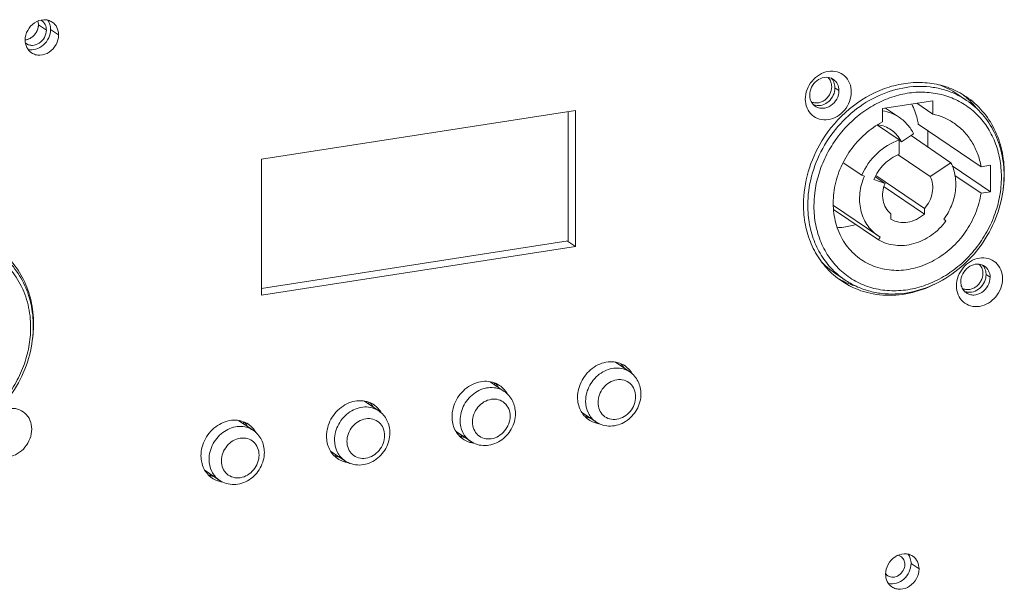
# Model space of a CAD drawing. Header units: millimetres. Extents: x 29170 to 33192, y 579 to 3108.
# Tile 204 of 256: x 32995 to 33101, y 1593 to 1654. Entities that reach past the tile are written whole.
import ezdxf

# ---------------------------------------------------------------- set-up
doc = ezdxf.new("R2010")
doc.units = ezdxf.units.MM
doc.layers.add('细实线', color=7, linetype='Continuous', lineweight=13)

msp = doc.modelspace()

# ---------------------------------------------------------------- linework, layer by layer
at = {"layer": '细实线'}
for p, q in [((32996.554, 1653.882), (32997.416, 1653.297)), ((32998.73, 1652.782), (32997.868, 1653.367)), ((33082.874, 1646.776), (33082.443, 1647.069)), ((33092.989, 1645.677), (33087.575, 1644.837)), ((33092.989, 1644.238), (33092.989, 1645.677)), ((33095.581, 1646.436), (33096.637, 1645.72)), ((33054.454, 1644.631), (33020.616, 1639.384)), ((33054.458, 1629.968), (33054.454, 1644.631)), ((33087.575, 1644.837), (33087.575, 1643.398)), ((33087.891, 1644.886), (33089.399, 1643.864)), ((33092.989, 1644.238), (33091.263, 1645.409)), ((33053.672, 1630.55), (33053.668, 1644.509)), ((33087.017, 1643.047), (33089.38, 1641.444)), ((33098.197, 1638.552), (33091.431, 1643.143)), ((33092.451, 1640.684), (33092.45, 1642.451)), ((33089.38, 1641.444), (33089.381, 1639.902)), ((33089.38, 1641.406), (33089.628, 1641.238)), ((33089.628, 1641.238), (33090.927, 1642.099)), ((33090.643, 1641.911), (33094.953, 1638.987)), ((33020.616, 1639.384), (33020.619, 1624.721)), ((33089.27, 1639.847), (33092.72, 1637.506)), ((33083.338, 1638.99), (33085.33, 1637.639)), ((33094.953, 1638.987), (33092.72, 1637.506)), ((33099.218, 1635.858), (33095.07, 1638.672)), ((33099.217, 1638.711), (33098.197, 1638.552)), ((33099.218, 1635.858), (33099.217, 1638.711)), ((33085.33, 1637.639), (33085.614, 1637.538)), ((33087.847, 1636.751), (33086.629, 1637.18)), ((33086.783, 1637.473), (33087.847, 1636.751)), ((33086.854, 1637.608), (33092.089, 1634.056)), ((33098.2, 1635.7), (33095.37, 1637.621)), ((33100.703, 1637.848), (33100.655, 1637.881)), ((33087.736, 1636.408), (33092.089, 1633.454)), ((33098.2, 1635.7), (33099.218, 1635.858)), ((33082.274, 1634.377), (33087.056, 1631.133)), ((33082.291, 1633.958), (33087.14, 1630.668)), ((33092.089, 1634.056), (33092.089, 1633.454)), ((33088.48, 1632.895), (33088.48, 1633.496)), ((33094.411, 1632.712), (33094.174, 1632.894)), ((33087.054, 1631.135), (33087.32, 1630.968)), ((33087.32, 1630.968), (33087.14, 1630.668)), ((33020.619, 1625.424), (33053.672, 1630.55)), ((33020.619, 1624.721), (33054.458, 1629.968)), ((33054.458, 1629.968), (33053.614, 1630.541)), ((33082.444, 1627.072), (33083.5, 1626.356)), ((33099.171, 1626.637), (33098.74, 1626.93)), ((32996.03, 1621.618), (32995.982, 1621.65)), ((33058.785, 1617.464), (33060.317, 1616.425)), ((33045.25, 1615.365), (33046.781, 1614.326)), ((33045.731, 1615.235), (33045.731, 1615.039)), ((33031.714, 1613.267), (33033.246, 1612.227)), ((33032.196, 1613.137), (33032.196, 1612.94)), ((33055.131, 1612.089), (33056.667, 1611.046)), ((33055.524, 1611.587), (33055.806, 1611.63)), ((33018.179, 1611.168), (33019.711, 1610.129)), ((33018.661, 1611.038), (33018.661, 1610.841)), ((33041.595, 1609.99), (33043.132, 1608.947)), ((33041.988, 1609.488), (33042.271, 1609.532)), ((33028.06, 1607.891), (33029.597, 1606.848)), ((33028.453, 1607.389), (33028.735, 1607.433)), ((33014.525, 1605.792), (33016.062, 1604.75)), ((33014.918, 1605.29), (33015.2, 1605.334)), ((33091.509, 1595.176), (33090.647, 1595.76))]:
    msp.add_line(p, q, dxfattribs=at)
for centre, radius, start, end in [((32996.294, 1653.429), 1.088, 55.85416, 60.26323), ((32995, 1653.551), 1.314, 275.24526, 278.82), ((32995.836, 1652.752), 1.096, 231.09157, 235.84946), ((33080.882, 1647.317), 1.182, 44.20721, 47.86253), ((33080.876, 1647.311), 1.19, 40.46056, 44.20612), ((33081.558, 1646.917), 1.283, 55.86599, 66.66492), ((33090.77, 1639.342), 8.572, 55.85088, 69.84395), ((33091.688, 1638.839), 8.773, 55.85245, 62.80736), ((33090.817, 1639.418), 8.783, 49.05283, 52.45172), ((33090.799, 1639.397), 8.81, 47.35865, 49.05331), ((33090.71, 1639.306), 8.938, 38.91972, 47.33304), ((33080.615, 1646.47), 1.318, 246.69373, 256.38337), ((33081.036, 1646.148), 1.288, 223.12515, 235.80561), ((33080.62, 1646.49), 1.339, 256.36864, 257.16152), ((33083.971, 1641.312), 3.575, 27.73575, 29.73679), ((33086.429, 1639.646), 3.574, 26.46011, 31.39481), ((33088.279, 1637.866), 12.424, 351.63961, 358.80094), ((33088.774, 1637.846), 11.929, 358.84984, 0.01321), ((33091.655, 1634.317), 11.477, 172.94901, 179.9652), ((33087.279, 1634.189), 8.604, 222.01096, 235.80624), ((33097.179, 1627.178), 1.182, 44.20721, 47.86253), ((33097.173, 1627.172), 1.19, 40.46056, 44.20612), ((33097.855, 1626.778), 1.283, 55.86599, 66.66492), ((33088.063, 1633.497), 8.772, 228.87938, 235.83632), ((33088.308, 1633.44), 8.562, 227.38602, 235.8334), ((33087.205, 1634.094), 8.783, 239.30051, 242.63653), ((33087.217, 1634.117), 8.809, 242.6361, 244.32834), ((33087.269, 1634.234), 8.938, 244.35391, 252.76583), ((33096.912, 1626.331), 1.318, 246.69373, 256.38337), ((33097.333, 1626.009), 1.288, 223.12515, 235.80561), ((33096.917, 1626.351), 1.339, 256.36864, 257.16152), ((32983.606, 1621.635), 12.424, 351.63961, 358.80094), ((32984.102, 1621.615), 11.929, 358.84984, 0.01321), ((33057.453, 1615.481), 2.64, 35.26422, 43.94009), ((33057.419, 1615.456), 2.682, 34.41781, 35.27882), ((33057.391, 1615.437), 2.716, 31.41016, 34.41314), ((33058.295, 1614.882), 2.665, 35.27791, 37.54764), ((33058.244, 1614.846), 2.728, 29.39209, 35.25905), ((33043.918, 1613.383), 2.64, 35.26422, 43.94009), ((33043.884, 1613.358), 2.682, 34.41781, 35.27882), ((33043.856, 1613.339), 2.716, 31.41016, 34.41314), ((33044.76, 1612.783), 2.665, 35.27791, 37.54764), ((33044.709, 1612.747), 2.728, 29.39209, 35.25905), ((33030.383, 1611.284), 2.64, 35.26422, 43.94009), ((33030.349, 1611.259), 2.682, 34.41781, 35.27882), ((33030.321, 1611.24), 2.716, 31.41016, 34.41314), ((33031.225, 1610.684), 2.665, 35.27791, 37.54764), ((33031.173, 1610.649), 2.728, 29.39209, 35.25905), ((33056.494, 1614.079), 2.665, 247.58505, 260.19373), ((33016.848, 1609.185), 2.64, 35.26422, 43.94009), ((33016.813, 1609.16), 2.682, 34.41781, 35.27882), ((33016.785, 1609.141), 2.716, 31.41016, 34.41314), ((33057.35, 1613.481), 2.65, 254.01874, 254.60596), ((33057.368, 1613.55), 2.722, 254.64391, 262.87136), ((33017.69, 1608.585), 2.665, 35.27791, 37.54764), ((33017.638, 1608.55), 2.728, 29.39209, 35.25905), ((33042.958, 1611.98), 2.665, 247.58505, 260.19373), ((33043.815, 1611.382), 2.65, 254.01874, 254.60596), ((33043.832, 1611.452), 2.722, 254.64391, 262.87136), ((33029.423, 1609.882), 2.665, 247.58505, 260.19373), ((33030.28, 1609.283), 2.65, 254.01874, 254.60596), ((33030.297, 1609.353), 2.722, 254.64391, 262.87136), ((33015.888, 1607.783), 2.665, 247.58505, 260.19373), ((33016.745, 1607.184), 2.65, 254.01874, 254.60596), ((33016.762, 1607.254), 2.722, 254.64391, 262.87136), ((33088.652, 1595.202), 0.912, 228.26362, 235.82284)]:
    msp.add_arc(centre, radius, start, end, dxfattribs=at)
for points, knots in [([(32995.12, 1652.223), (32995.12, 1652.584), (32995.324, 1653.321), (32996.068, 1654.146), (32996.94, 1654.458), (32997.615, 1654.385), (32997.916, 1654.247), (32998.048, 1654.157)], [0, 0, 0, 0, 0.2585323, 0.521314, 0.7686928, 0.8858771, 1, 1, 1, 1]), ([(32996.554, 1653.882), (32996.554, 1653.915), (32996.55, 1654.047), (32996.527, 1654.178), (32996.5, 1654.272)], [0, 0, 0, 0, 0.253863, 1, 1, 1, 1]), ([(32997.416, 1653.297), (32997.416, 1653.501), (32997.334, 1653.904), (32997.063, 1654.221), (32996.904, 1654.329)], [0, 0, 0, 0, 0.5146997, 1, 1, 1, 1]), ([(32997.565, 1654.368), (32997.664, 1654.227), (32997.819, 1653.902), (32997.867, 1653.547), (32997.868, 1653.367)], [0, 0, 0, 0, 0.4887415, 1, 1, 1, 1]), ([(32998.048, 1654.157), (32998.26, 1654.014), (32998.619, 1653.591), (32998.729, 1653.054), (32998.73, 1652.782)], [0, 0, 0, 0, 0.4853591, 1, 1, 1, 1]), ([(32995.113, 1652.242), (32995.302, 1652.259), (32995.685, 1652.379), (32996.155, 1652.76), (32996.474, 1653.281), (32996.554, 1653.685), (32996.554, 1653.882)], [0, 0, 0, 0, 0.2400258, 0.4930232, 0.750003, 1, 1, 1, 1]), ([(32995.201, 1652.253), (32995.567, 1652.31), (32996.267, 1652.741), (32996.554, 1653.503), (32996.554, 1653.882)], [0, 0, 0, 0, 0.4943679, 1, 1, 1, 1]), ([(32995.221, 1651.846), (32995.32, 1651.778), (32995.545, 1651.675), (32996.052, 1651.62), (32996.705, 1651.855), (32997.264, 1652.473), (32997.416, 1653.026), (32997.416, 1653.297)], [0, 0, 0, 0, 0.1141244, 0.2313107, 0.4786915, 0.7414583, 1, 1, 1, 1]), ([(32997.868, 1653.367), (32997.868, 1653.056), (32997.717, 1652.421), (32997.142, 1651.65), (32996.329, 1651.181), (32995.705, 1651.151), (32995.428, 1651.218)], [0, 0, 0, 0, 0.2544371, 0.5150117, 0.766325, 1, 1, 1, 1]), ([(32995.802, 1650.847), (32995.59, 1650.991), (32995.23, 1651.414), (32995.12, 1651.951), (32995.12, 1652.223)], [0, 0, 0, 0, 0.4853591, 1, 1, 1, 1]), ([(32998.73, 1652.782), (32998.73, 1652.421), (32998.526, 1651.684), (32997.781, 1650.858), (32996.91, 1650.547), (32996.234, 1650.62), (32995.934, 1650.758), (32995.802, 1650.847)], [0, 0, 0, 0, 0.2585323, 0.521314, 0.7686928, 0.8858771, 1, 1, 1, 1]), ([(33079.245, 1645.854), (33079.244, 1646.548), (33079.775, 1647.946), (33081.343, 1648.918), (33082.682, 1648.863), (33083.534, 1648.402), (33084.09, 1647.6), (33084.207, 1646.952), (33084.208, 1646.624)], [0, 0, 0, 0, 0.2635372, 0.521195, 0.6415171, 0.7575518, 0.8754281, 1, 1, 1, 1]), ([(33079.716, 1646.286), (33079.716, 1646.58), (33079.869, 1647.179), (33080.443, 1647.878), (33081.24, 1648.255), (33081.823, 1648.2), (33082.066, 1648.096)], [0, 0, 0, 0, 0.2568206, 0.5189924, 0.768955, 1, 1, 1, 1]), ([(33081.781, 1648.084), (33081.882, 1647.965), (33082.043, 1647.679), (33082.092, 1647.357), (33082.092, 1647.194)], [0, 0, 0, 0, 0.4875989, 1, 1, 1, 1]), ([(33082.443, 1647.069), (33082.443, 1647.135), (33082.429, 1647.39), (33082.353, 1647.643), (33082.262, 1647.81)], [0, 0, 0, 0, 0.2579266, 1, 1, 1, 1]), ([(33082.278, 1647.979), (33082.463, 1647.854), (33082.778, 1647.484), (33082.874, 1647.014), (33082.874, 1646.776)], [0, 0, 0, 0, 0.4853516, 1, 1, 1, 1]), ([(33096.637, 1645.72), (33096.251, 1645.982), (33095.431, 1646.445), (33094.098, 1646.932), (33092.686, 1647.203), (33090.72, 1647.274), (33088.2, 1646.79), (33085.377, 1645.388), (33082.921, 1643.273), (33081.016, 1640.606), (33079.802, 1637.591), (33079.511, 1635.451), (33079.511, 1634.401)], [0, 0, 0, 0, 0.0566532, 0.1137119, 0.1715418, 0.2304356, 0.3517871, 0.4784027, 0.6090145, 0.741284, 0.8724481, 1, 1, 1, 1]), ([(33082.092, 1647.194), (33082.092, 1646.919), (33081.981, 1646.496), (33081.668, 1646.031), (33081.359, 1645.742), (33081, 1645.538), (33080.615, 1645.433), (33080.23, 1645.437), (33079.989, 1645.515), (33079.88, 1645.57)], [0, 0, 0, 0, 0.2560014, 0.3879759, 0.5187427, 0.6460831, 0.7686001, 0.8861391, 1, 1, 1, 1]), ([(33082.874, 1646.776), (33082.874, 1646.46), (33082.696, 1645.815), (33082.044, 1645.093), (33081.282, 1644.82), (33080.691, 1644.884), (33080.428, 1645.005), (33080.313, 1645.083)], [0, 0, 0, 0, 0.2585314, 0.5213132, 0.7686931, 0.8858774, 1, 1, 1, 1]), ([(33080.323, 1645.185), (33080.565, 1645.129), (33081.108, 1645.16), (33081.815, 1645.572), (33082.313, 1646.245), (33082.443, 1646.798), (33082.443, 1647.069)], [0, 0, 0, 0, 0.233864, 0.4852522, 0.7457148, 1, 1, 1, 1]), ([(33095.697, 1646.642), (33095.116, 1646.941), (33093.871, 1647.413), (33091.875, 1647.706), (33089.81, 1647.58), (33087.038, 1646.857), (33083.801, 1644.956), (33081.829, 1642.655), (33081.041, 1641.368)], [0, 0, 0, 0, 0.1150491, 0.2322917, 0.3527183, 0.4768083, 0.7342631, 1, 1, 1, 1]), ([(33084.208, 1646.624), (33084.208, 1645.929), (33083.677, 1644.532), (33082.109, 1643.56), (33080.77, 1643.615), (33079.918, 1644.076), (33079.362, 1644.878), (33079.245, 1645.526), (33079.245, 1645.854)], [0, 0, 0, 0, 0.2635372, 0.521195, 0.6415171, 0.7575518, 0.8754281, 1, 1, 1, 1]), ([(33080.096, 1645.268), (33079.974, 1645.399), (33079.777, 1645.724), (33079.716, 1646.097), (33079.716, 1646.286)], [0, 0, 0, 0, 0.4870121, 1, 1, 1, 1]), ([(33100.39, 1637.459), (33100.39, 1638.113), (33100.276, 1639.405), (33099.748, 1641.249), (33098.883, 1642.908), (33097.71, 1644.32), (33096.271, 1645.433), (33094.617, 1646.204), (33092.812, 1646.607), (33090.921, 1646.628), (33089.012, 1646.269), (33087.152, 1645.546), (33085.404, 1644.485), (33083.828, 1643.125), (33082.479, 1641.512), (33081.403, 1639.703), (33080.637, 1637.76), (33080.348, 1636.404), (33080.265, 1635.726)], [0, 0, 0, 0, 0.062849, 0.1238709, 0.1832432, 0.2413994, 0.2989801, 0.3567271, 0.4153531, 0.4754204, 0.5372591, 0.6009348, 0.6662612, 0.7328425, 0.8001329, 0.8675054, 0.9343214, 1, 1, 1, 1]), ([(33100.703, 1637.848), (33100.703, 1638.683), (33100.529, 1640.329), (33099.725, 1642.636), (33098.419, 1644.623), (33097.247, 1645.669), (33096.612, 1646.1)], [0, 0, 0, 0, 0.2616503, 0.5142087, 0.7592446, 1, 1, 1, 1]), ([(33100.675, 1637.605), (33100.675, 1638.422), (33100.504, 1640.037), (33099.712, 1642.304), (33098.422, 1644.262), (33097.265, 1645.294), (33096.637, 1645.72)], [0, 0, 0, 0, 0.260408, 0.5126459, 0.7582009, 1, 1, 1, 1]), ([(33089.399, 1643.864), (33089.128, 1644.047), (33088.542, 1644.356), (33087.903, 1644.531), (33087.577, 1644.585)], [0, 0, 0, 0, 0.496857, 1, 1, 1, 1]), ([(33091.431, 1643.143), (33091.398, 1643.337), (33091.242, 1644.092), (33090.973, 1644.825), (33090.712, 1645.337)], [0, 0, 0, 0, 0.2544306, 1, 1, 1, 1]), ([(33090.927, 1642.099), (33090.751, 1642.454), (33090.314, 1643.117), (33089.72, 1643.645), (33089.399, 1643.864)], [0, 0, 0, 0, 0.5043961, 1, 1, 1, 1]), ([(33095.281, 1643.257), (33094.937, 1643.49), (33094.199, 1643.893), (33093.399, 1644.148), (33092.989, 1644.238)], [0, 0, 0, 0, 0.4975718, 1, 1, 1, 1]), ([(33087.575, 1643.398), (33086.897, 1643.039), (33085.612, 1642.138), (33084.044, 1640.381), (33082.905, 1638.314), (33082.274, 1636.077), (33082.196, 1633.819), (33082.686, 1631.695), (33083.717, 1629.855), (33084.73, 1628.905), (33085.287, 1628.527)], [0, 0, 0, 0, 0.129404, 0.2614185, 0.3936593, 0.5236823, 0.6495547, 0.7703619, 0.8865605, 1, 1, 1, 1]), ([(33088.5, 1642.54), (33088.29, 1642.683), (33087.83, 1642.921), (33087.329, 1643.048), (33087.073, 1643.084)], [0, 0, 0, 0, 0.4965077, 1, 1, 1, 1]), ([(33089.479, 1641.507), (33089.354, 1641.712), (33089.063, 1642.095), (33088.696, 1642.407), (33088.5, 1642.54)], [0, 0, 0, 0, 0.5031152, 1, 1, 1, 1]), ([(33098.197, 1638.552), (33098.116, 1639.035), (33097.868, 1639.976), (33097.238, 1641.273), (33096.376, 1642.393), (33095.662, 1642.998), (33095.281, 1643.257)], [0, 0, 0, 0, 0.258581, 0.5102217, 0.7565571, 1, 1, 1, 1]), ([(33081.041, 1641.368), (33080.403, 1640.326), (33079.408, 1638.097), (33079.046, 1635.678), (33079.046, 1634.49)], [0, 0, 0, 0, 0.50712, 1, 1, 1, 1]), ([(33089.38, 1641.444), (33088.495, 1641.153), (33086.825, 1640.124), (33085.71, 1638.522), (33085.33, 1637.639)], [0, 0, 0, 0, 0.4920993, 1, 1, 1, 1]), ([(33086.629, 1637.18), (33086.893, 1637.792), (33087.651, 1638.909), (33088.777, 1639.664), (33089.381, 1639.902)], [0, 0, 0, 0, 0.5066126, 1, 1, 1, 1]), ([(33094.174, 1632.894), (33094.509, 1633.343), (33095.063, 1634.32), (33095.494, 1635.921), (33095.488, 1637.525), (33095.179, 1638.534), (33094.953, 1638.987)], [0, 0, 0, 0, 0.2610769, 0.5173057, 0.764177, 1, 1, 1, 1]), ([(33080.178, 1634.324), (33080.178, 1633.643), (33080.302, 1632.295), (33080.877, 1630.38), (33081.816, 1628.672), (33083.087, 1627.241), (33084.64, 1626.146), (33086.411, 1625.431), (33088.329, 1625.124), (33090.318, 1625.233), (33092.3, 1625.751), (33094.201, 1626.657), (33095.951, 1627.913), (33097.483, 1629.472), (33098.74, 1631.275), (33099.677, 1633.254), (33100.256, 1635.334), (33100.391, 1636.757), (33100.39, 1637.459)], [0, 0, 0, 0, 0.0627308, 0.1235605, 0.1827007, 0.2406512, 0.2981333, 0.3559582, 0.4148717, 0.47542, 0.5378692, 0.6021854, 0.6680647, 0.7349936, 0.802325, 0.8693607, 0.9354343, 1, 1, 1, 1]), ([(33083.5, 1626.356), (33083.89, 1626.091), (33084.719, 1625.623), (33086.065, 1625.129), (33087.489, 1624.853), (33089.466, 1624.778), (33091.992, 1625.256), (33094.818, 1626.652), (33097.271, 1628.757), (33099.173, 1631.413), (33100.385, 1634.42), (33100.675, 1636.555), (33100.675, 1637.605)], [0, 0, 0, 0, 0.0572433, 0.1148438, 0.1731222, 0.2323449, 0.3539542, 0.4803517, 0.6104321, 0.7420576, 0.8726741, 1, 1, 1, 1]), ([(33085.614, 1637.538), (33085.364, 1636.959), (33085.035, 1635.748), (33085.106, 1634.194), (33085.463, 1633.065), (33085.866, 1632.306), (33086.396, 1631.648), (33086.825, 1631.29), (33087.054, 1631.135)], [0, 0, 0, 0, 0.2667562, 0.5220532, 0.6451679, 0.7653198, 0.8832346, 1, 1, 1, 1]), ([(33092.72, 1637.506), (33092.85, 1637.246), (33093.019, 1636.66), (33092.982, 1635.733), (33092.674, 1634.827), (33092.306, 1634.293), (33092.089, 1634.056)], [0, 0, 0, 0, 0.235382, 0.4828185, 0.7396883, 1, 1, 1, 1]), ([(33088.48, 1633.496), (33088.262, 1633.667), (33087.881, 1634.105), (33087.578, 1634.936), (33087.555, 1635.856), (33087.723, 1636.461), (33087.847, 1636.751)], [0, 0, 0, 0, 0.2341247, 0.4774267, 0.7333076, 1, 1, 1, 1]), ([(33085.287, 1628.527), (33085.83, 1628.158), (33087.052, 1627.578), (33089.084, 1627.284), (33091.185, 1627.569), (33093.216, 1628.406), (33095.046, 1629.733), (33096.561, 1631.462), (33097.664, 1633.481), (33098.082, 1634.957), (33098.2, 1635.7)], [0, 0, 0, 0, 0.1134887, 0.2296115, 0.3501746, 0.4756993, 0.6054169, 0.737572, 0.8698709, 1, 1, 1, 1]), ([(33079.046, 1634.49), (33079.047, 1633.751), (33079.183, 1632.29), (33079.814, 1630.215), (33080.844, 1628.371), (33081.78, 1627.338), (33082.294, 1626.889)], [0, 0, 0, 0, 0.2608251, 0.5135791, 0.7592453, 1, 1, 1, 1]), ([(33079.511, 1634.401), (33079.511, 1633.7), (33079.637, 1632.314), (33080.218, 1630.342), (33081.169, 1628.577), (33082.034, 1627.578), (33082.511, 1627.139)], [0, 0, 0, 0, 0.2605515, 0.51333, 0.7591572, 1, 1, 1, 1]), ([(33092.089, 1633.454), (33091.831, 1633.226), (33091.264, 1632.842), (33090.309, 1632.533), (33089.342, 1632.53), (33088.744, 1632.743), (33088.48, 1632.895)], [0, 0, 0, 0, 0.2661378, 0.5214553, 0.7649546, 1, 1, 1, 1]), ([(33082.713, 1631.981), (33082.875, 1631.989), (33083.533, 1632.042), (33084.184, 1632.18), (33084.659, 1632.325)], [0, 0, 0, 0, 0.2466505, 1, 1, 1, 1]), ([(33087.14, 1630.668), (33087.415, 1630.51), (33088.004, 1630.251), (33088.958, 1630.052), (33089.955, 1630.048), (33091.31, 1630.303), (33092.935, 1631.099), (33093.975, 1632.126), (33094.411, 1632.712)], [0, 0, 0, 0, 0.1155718, 0.2329489, 0.3531587, 0.4768018, 0.7334889, 1, 1, 1, 1]), ([(32995.718, 1621.228), (32995.718, 1622.049), (32995.537, 1623.67), (32994.701, 1625.926), (32993.344, 1627.837), (32991.54, 1629.284), (32989.398, 1630.18), (32987.048, 1630.473), (32984.629, 1630.155), (32983.084, 1629.561), (32982.341, 1629.18)], [0, 0, 0, 0, 0.130152, 0.2555825, 0.3772167, 0.4969584, 0.6172319, 0.7403159, 0.8677464, 1, 1, 1, 1]), ([(32996.03, 1621.618), (32996.03, 1622.452), (32995.856, 1624.098), (32995.052, 1626.405), (32993.746, 1628.392), (32992.574, 1629.438), (32991.939, 1629.869)], [0, 0, 0, 0, 0.2616503, 0.5142087, 0.7592446, 1, 1, 1, 1]), ([(32996.002, 1621.374), (32996.002, 1622.191), (32995.831, 1623.806), (32995.039, 1626.073), (32993.749, 1628.031), (32992.593, 1629.063), (32991.965, 1629.489)], [0, 0, 0, 0, 0.260408, 0.5126459, 0.7582009, 1, 1, 1, 1]), ([(33095.542, 1625.715), (33095.542, 1626.409), (33096.072, 1627.807), (33097.64, 1628.779), (33098.979, 1628.724), (33099.831, 1628.263), (33100.387, 1627.461), (33100.505, 1626.813), (33100.505, 1626.485)], [0, 0, 0, 0, 0.2635372, 0.521195, 0.6415171, 0.7575518, 0.8754281, 1, 1, 1, 1]), ([(33096.013, 1626.147), (33096.013, 1626.441), (33096.166, 1627.04), (33096.74, 1627.739), (33097.537, 1628.116), (33098.121, 1628.061), (33098.363, 1627.956)], [0, 0, 0, 0, 0.2568206, 0.5189924, 0.768955, 1, 1, 1, 1]), ([(33098.079, 1627.945), (33098.18, 1627.826), (33098.34, 1627.54), (33098.389, 1627.218), (33098.389, 1627.055)], [0, 0, 0, 0, 0.4875989, 1, 1, 1, 1]), ([(33098.74, 1626.93), (33098.74, 1626.996), (33098.726, 1627.251), (33098.65, 1627.504), (33098.559, 1627.671)], [0, 0, 0, 0, 0.2579266, 1, 1, 1, 1]), ([(33098.575, 1627.84), (33098.76, 1627.715), (33099.075, 1627.345), (33099.171, 1626.875), (33099.171, 1626.637)], [0, 0, 0, 0, 0.4853516, 1, 1, 1, 1]), ([(33100.505, 1626.485), (33100.505, 1625.79), (33099.974, 1624.393), (33098.407, 1623.421), (33097.067, 1623.476), (33096.216, 1623.937), (33095.659, 1624.739), (33095.542, 1625.387), (33095.542, 1625.715)], [0, 0, 0, 0, 0.2635372, 0.521195, 0.6415171, 0.7575518, 0.8754281, 1, 1, 1, 1]), ([(33098.389, 1627.055), (33098.39, 1626.78), (33098.278, 1626.357), (33097.965, 1625.892), (33097.657, 1625.603), (33097.298, 1625.399), (33096.912, 1625.294), (33096.527, 1625.298), (33096.286, 1625.376), (33096.177, 1625.431)], [0, 0, 0, 0, 0.2560014, 0.3879759, 0.5187427, 0.6460831, 0.7686001, 0.8861391, 1, 1, 1, 1]), ([(33099.171, 1626.637), (33099.171, 1626.321), (33098.993, 1625.676), (33098.342, 1624.954), (33097.579, 1624.681), (33096.988, 1624.745), (33096.725, 1624.866), (33096.61, 1624.944)], [0, 0, 0, 0, 0.2585314, 0.5213132, 0.7686931, 0.8858774, 1, 1, 1, 1]), ([(33096.62, 1625.046), (33096.863, 1624.99), (33097.405, 1625.021), (33098.112, 1625.433), (33098.61, 1626.106), (33098.74, 1626.659), (33098.74, 1626.93)], [0, 0, 0, 0, 0.233864, 0.4852522, 0.7457148, 1, 1, 1, 1]), ([(33083.137, 1626.239), (33083.88, 1625.735), (33085.553, 1624.946), (33088.335, 1624.561), (33091.207, 1624.977), (33093.021, 1625.75), (33093.884, 1626.244)], [0, 0, 0, 0, 0.2383501, 0.4823741, 0.7359157, 1, 1, 1, 1]), ([(33096.394, 1625.129), (33096.271, 1625.26), (33096.074, 1625.585), (33096.013, 1625.958), (33096.013, 1626.147)], [0, 0, 0, 0, 0.4870121, 1, 1, 1, 1]), ([(32975.505, 1618.094), (32975.505, 1617.412), (32975.63, 1616.065), (32976.204, 1614.149), (32977.143, 1612.441), (32978.414, 1611.01), (32979.967, 1609.915), (32981.739, 1609.2), (32983.657, 1608.893), (32985.645, 1609.002), (32987.628, 1609.521), (32989.529, 1610.426), (32991.278, 1611.682), (32992.81, 1613.242), (32994.068, 1615.044), (32995.004, 1617.023), (32995.583, 1619.103), (32995.718, 1620.526), (32995.718, 1621.228)], [0, 0, 0, 0, 0.0627308, 0.1235605, 0.1827007, 0.2406512, 0.2981333, 0.3559582, 0.4148717, 0.47542, 0.5378692, 0.6021854, 0.6680647, 0.7349936, 0.802325, 0.8693607, 0.9354343, 1, 1, 1, 1]), ([(32978.827, 1610.125), (32979.218, 1609.86), (32980.047, 1609.392), (32981.393, 1608.898), (32982.816, 1608.622), (32984.793, 1608.547), (32987.32, 1609.025), (32990.146, 1610.421), (32992.598, 1612.526), (32994.5, 1615.182), (32995.712, 1618.189), (32996.003, 1620.324), (32996.002, 1621.374)], [0, 0, 0, 0, 0.0572433, 0.1148438, 0.1731222, 0.2323449, 0.3539542, 0.4803517, 0.6104321, 0.7420576, 0.8726741, 1, 1, 1, 1]), ([(33054.687, 1613.684), (33054.687, 1614.317), (33054.957, 1615.291), (33055.707, 1616.338), (33056.442, 1616.971), (33057.287, 1617.391), (33058.181, 1617.562), (33059.054, 1617.468), (33059.579, 1617.227), (33059.81, 1617.071)], [0, 0, 0, 0, 0.2574422, 0.3900688, 0.5210329, 0.6479899, 0.769669, 0.886359, 1, 1, 1, 1]), ([(33059.81, 1617.071), (33059.981, 1616.955), (33060.19, 1616.772), (33060.366, 1616.561), (33060.408, 1616.506)], [0, 0, 0, 0, 0.748104, 1, 1, 1, 1]), ([(33060.317, 1616.425), (33060.102, 1616.571), (33059.614, 1616.794), (33058.803, 1616.882), (33057.973, 1616.722), (33056.92, 1616.199), (33055.887, 1615.065), (33055.559, 1613.868), (33055.559, 1613.281)], [0, 0, 0, 0, 0.1138599, 0.2307741, 0.3526869, 0.4798878, 0.7420637, 1, 1, 1, 1]), ([(33061.522, 1614.051), (33061.522, 1614.513), (33061.366, 1615.221), (33060.851, 1615.99), (33060.505, 1616.297), (33060.317, 1616.424)], [0, 0, 0, 0, 0.5036608, 0.75255, 1, 1, 1, 1]), ([(33041.152, 1611.586), (33041.152, 1612.218), (33041.421, 1613.193), (33042.172, 1614.239), (33042.907, 1614.873), (33043.752, 1615.292), (33044.645, 1615.464), (33045.519, 1615.37), (33046.044, 1615.129), (33046.275, 1614.972)], [0, 0, 0, 0, 0.2574422, 0.3900688, 0.5210329, 0.6479899, 0.769669, 0.886359, 1, 1, 1, 1]), ([(33046.275, 1614.972), (33046.445, 1614.856), (33046.655, 1614.673), (33046.831, 1614.462), (33046.873, 1614.407)], [0, 0, 0, 0, 0.748104, 1, 1, 1, 1]), ([(33060.953, 1613.758), (33060.953, 1614.026), (33060.857, 1614.557), (33060.402, 1615.213), (33059.705, 1615.59), (33058.609, 1615.635), (33057.327, 1614.84), (33056.893, 1613.696), (33056.893, 1613.128)], [0, 0, 0, 0, 0.1245732, 0.2424475, 0.358482, 0.4788046, 0.7364631, 1, 1, 1, 1]), ([(33046.781, 1614.326), (33046.567, 1614.472), (33046.079, 1614.696), (33045.268, 1614.783), (33044.438, 1614.623), (33043.384, 1614.1), (33042.352, 1612.966), (33042.024, 1611.769), (33042.024, 1611.182)], [0, 0, 0, 0, 0.1138599, 0.2307741, 0.3526869, 0.4798878, 0.7420637, 1, 1, 1, 1]), ([(33047.987, 1611.952), (33047.987, 1612.414), (33047.83, 1613.122), (33047.315, 1613.891), (33046.97, 1614.198), (33046.782, 1614.326)], [0, 0, 0, 0, 0.5036608, 0.75255, 1, 1, 1, 1]), ([(33056.667, 1611.047), (33056.896, 1610.891), (33057.409, 1610.651), (33058.254, 1610.543), (33059.106, 1610.686), (33059.899, 1611.059), (33060.581, 1611.627), (33061.107, 1612.349), (33061.443, 1613.172), (33061.522, 1613.76), (33061.522, 1614.051)], [0, 0, 0, 0, 0.1201607, 0.2413752, 0.3645242, 0.4900277, 0.6175363, 0.7459688, 0.8738591, 1, 1, 1, 1]), ([(33056.893, 1613.128), (33056.893, 1612.86), (33056.989, 1612.33), (33057.444, 1611.673), (33058.141, 1611.296), (33059.237, 1611.251), (33060.519, 1612.046), (33060.953, 1613.19), (33060.953, 1613.758)], [0, 0, 0, 0, 0.1245732, 0.2424475, 0.358482, 0.4788046, 0.7364631, 1, 1, 1, 1]), ([(33027.617, 1609.487), (33027.617, 1610.119), (33027.886, 1611.094), (33028.637, 1612.14), (33029.371, 1612.774), (33030.216, 1613.193), (33031.11, 1613.365), (33031.983, 1613.271), (33032.509, 1613.03), (33032.74, 1612.873)], [0, 0, 0, 0, 0.2574422, 0.3900688, 0.5210329, 0.6479899, 0.769669, 0.886359, 1, 1, 1, 1]), ([(33032.74, 1612.873), (33032.91, 1612.757), (33033.12, 1612.574), (33033.296, 1612.363), (33033.338, 1612.308)], [0, 0, 0, 0, 0.748104, 1, 1, 1, 1]), ([(33047.418, 1611.659), (33047.418, 1611.928), (33047.322, 1612.458), (33046.867, 1613.114), (33046.17, 1613.491), (33045.074, 1613.536), (33043.791, 1612.741), (33043.357, 1611.598), (33043.357, 1611.029)], [0, 0, 0, 0, 0.1245732, 0.2424475, 0.358482, 0.4788046, 0.7364631, 1, 1, 1, 1]), ([(33055.881, 1611.278), (33055.695, 1611.403), (33055.354, 1611.709), (33054.839, 1612.489), (33054.687, 1613.209), (33054.687, 1613.684)], [0, 0, 0, 0, 0.2415745, 0.4874497, 1, 1, 1, 1]), ([(33055.559, 1613.281), (33055.559, 1612.84), (33055.7, 1612.171), (33056.178, 1611.447), (33056.495, 1611.163), (33056.667, 1611.047)], [0, 0, 0, 0, 0.5125541, 0.7584261, 1, 1, 1, 1]), ([(32990.869, 1609.484), (32990.869, 1610.179), (32991.399, 1611.576), (32992.967, 1612.548), (32994.307, 1612.493), (32995.158, 1612.032), (32995.714, 1611.23), (32995.832, 1610.582), (32995.832, 1610.254)], [0, 0, 0, 0, 0.2635372, 0.521195, 0.6415171, 0.7575518, 0.8754281, 1, 1, 1, 1]), ([(33033.246, 1612.227), (33033.032, 1612.373), (33032.544, 1612.597), (33031.733, 1612.684), (33030.903, 1612.525), (33029.849, 1612.002), (33028.817, 1610.868), (33028.489, 1609.671), (33028.489, 1609.083)], [0, 0, 0, 0, 0.1138599, 0.2307741, 0.3526869, 0.4798878, 0.7420637, 1, 1, 1, 1]), ([(33034.452, 1609.853), (33034.452, 1610.316), (33034.295, 1611.023), (33033.78, 1611.792), (33033.435, 1612.099), (33033.247, 1612.227)], [0, 0, 0, 0, 0.5036608, 0.75255, 1, 1, 1, 1]), ([(33043.131, 1608.948), (33043.36, 1608.792), (33043.874, 1608.552), (33044.719, 1608.444), (33045.571, 1608.587), (33046.364, 1608.96), (33047.046, 1609.528), (33047.572, 1610.25), (33047.908, 1611.074), (33047.987, 1611.661), (33047.987, 1611.952)], [0, 0, 0, 0, 0.1201607, 0.2413752, 0.3645242, 0.4900277, 0.6175363, 0.7459688, 0.8738591, 1, 1, 1, 1]), ([(33043.357, 1611.029), (33043.358, 1610.761), (33043.454, 1610.231), (33043.909, 1609.575), (33044.605, 1609.197), (33045.701, 1609.152), (33046.984, 1609.948), (33047.418, 1611.091), (33047.418, 1611.659)], [0, 0, 0, 0, 0.1245732, 0.2424475, 0.358482, 0.4788046, 0.7364631, 1, 1, 1, 1]), ([(33014.081, 1607.388), (33014.081, 1608.021), (33014.351, 1608.995), (33015.102, 1610.041), (33015.836, 1610.675), (33016.681, 1611.094), (33017.575, 1611.266), (33018.448, 1611.172), (33018.974, 1610.931), (33019.205, 1610.774)], [0, 0, 0, 0, 0.2574422, 0.3900688, 0.5210329, 0.6479899, 0.769669, 0.886359, 1, 1, 1, 1]), ([(33019.711, 1610.129), (33019.496, 1610.274), (33019.008, 1610.498), (33018.197, 1610.585), (33017.367, 1610.426), (33016.314, 1609.903), (33015.282, 1608.769), (33014.953, 1607.572), (33014.954, 1606.984)], [0, 0, 0, 0, 0.1138599, 0.2307741, 0.3526869, 0.4798878, 0.7420637, 1, 1, 1, 1]), ([(33019.205, 1610.774), (33019.375, 1610.659), (33019.584, 1610.476), (33019.76, 1610.264), (33019.803, 1610.209)], [0, 0, 0, 0, 0.748104, 1, 1, 1, 1]), ([(33033.883, 1609.56), (33033.883, 1609.829), (33033.787, 1610.359), (33033.331, 1611.015), (33032.635, 1611.392), (33031.539, 1611.437), (33030.256, 1610.642), (33029.822, 1609.499), (33029.822, 1608.931)], [0, 0, 0, 0, 0.1245732, 0.2424475, 0.358482, 0.4788046, 0.7364631, 1, 1, 1, 1]), ([(33042.345, 1609.179), (33042.16, 1609.305), (33041.818, 1609.61), (33041.304, 1610.39), (33041.152, 1611.111), (33041.152, 1611.586)], [0, 0, 0, 0, 0.2415745, 0.4874497, 1, 1, 1, 1]), ([(33042.024, 1611.182), (33042.024, 1610.741), (33042.165, 1610.072), (33042.642, 1609.348), (33042.959, 1609.064), (33043.131, 1608.948)], [0, 0, 0, 0, 0.5125541, 0.7584261, 1, 1, 1, 1]), ([(33056.621, 1610.933), (33056.554, 1610.952), (33056.295, 1611.037), (33056.049, 1611.163), (33055.881, 1611.278)], [0, 0, 0, 0, 0.2518679, 1, 1, 1, 1]), ([(32995.832, 1610.254), (32995.832, 1609.559), (32995.302, 1608.162), (32993.734, 1607.19), (32992.394, 1607.245), (32991.543, 1607.706), (32990.987, 1608.508), (32990.869, 1609.156), (32990.869, 1609.484)], [0, 0, 0, 0, 0.2635372, 0.521195, 0.6415171, 0.7575518, 0.8754281, 1, 1, 1, 1]), ([(33020.916, 1607.754), (33020.916, 1608.217), (33020.76, 1608.924), (33020.245, 1609.693), (33019.9, 1610), (33019.712, 1610.128)], [0, 0, 0, 0, 0.5036608, 0.75255, 1, 1, 1, 1]), ([(33029.596, 1606.849), (33029.825, 1606.693), (33030.338, 1606.453), (33031.184, 1606.345), (33032.035, 1606.488), (33032.828, 1606.861), (33033.51, 1607.43), (33034.037, 1608.151), (33034.372, 1608.975), (33034.452, 1609.562), (33034.452, 1609.853)], [0, 0, 0, 0, 0.1201607, 0.2413752, 0.3645242, 0.4900277, 0.6175363, 0.7459688, 0.8738591, 1, 1, 1, 1]), ([(33029.822, 1608.931), (33029.822, 1608.662), (33029.918, 1608.132), (33030.373, 1607.476), (33031.07, 1607.099), (33032.166, 1607.054), (33033.449, 1607.849), (33033.883, 1608.992), (33033.883, 1609.56)], [0, 0, 0, 0, 0.1245732, 0.2424475, 0.358482, 0.4788046, 0.7364631, 1, 1, 1, 1]), ([(33020.347, 1607.461), (33020.347, 1607.73), (33020.251, 1608.26), (33019.796, 1608.916), (33019.1, 1609.294), (33018.004, 1609.339), (33016.721, 1608.543), (33016.287, 1607.4), (33016.287, 1606.832)], [0, 0, 0, 0, 0.1245732, 0.2424475, 0.358482, 0.4788046, 0.7364631, 1, 1, 1, 1]), ([(33028.81, 1607.08), (33028.625, 1607.206), (33028.283, 1607.511), (33027.769, 1608.291), (33027.617, 1609.012), (33027.617, 1609.487)], [0, 0, 0, 0, 0.2415745, 0.4874497, 1, 1, 1, 1]), ([(33028.489, 1609.083), (33028.489, 1608.642), (33028.63, 1607.973), (33029.107, 1607.249), (33029.424, 1606.966), (33029.596, 1606.849)], [0, 0, 0, 0, 0.5125541, 0.7584261, 1, 1, 1, 1]), ([(33043.085, 1608.834), (33043.019, 1608.853), (33042.76, 1608.938), (33042.514, 1609.064), (33042.345, 1609.179)], [0, 0, 0, 0, 0.2518679, 1, 1, 1, 1]), ([(33015.275, 1604.981), (33015.09, 1605.107), (33014.748, 1605.412), (33014.233, 1606.192), (33014.082, 1606.913), (33014.081, 1607.388)], [0, 0, 0, 0, 0.2415745, 0.4874497, 1, 1, 1, 1]), ([(33016.061, 1604.75), (33016.29, 1604.595), (33016.803, 1604.354), (33017.648, 1604.246), (33018.5, 1604.389), (33019.293, 1604.762), (33019.975, 1605.331), (33020.502, 1606.052), (33020.837, 1606.876), (33020.917, 1607.464), (33020.916, 1607.754)], [0, 0, 0, 0, 0.1201607, 0.2413752, 0.3645242, 0.4900277, 0.6175363, 0.7459688, 0.8738591, 1, 1, 1, 1]), ([(33016.287, 1606.832), (33016.287, 1606.563), (33016.383, 1606.033), (33016.838, 1605.377), (33017.535, 1605), (33018.631, 1604.955), (33019.914, 1605.75), (33020.348, 1606.893), (33020.347, 1607.461)], [0, 0, 0, 0, 0.1245732, 0.2424475, 0.358482, 0.4788046, 0.7364631, 1, 1, 1, 1]), ([(33014.954, 1606.984), (33014.954, 1606.543), (33015.094, 1605.875), (33015.572, 1605.15), (33015.889, 1604.867), (33016.061, 1604.75)], [0, 0, 0, 0, 0.5125541, 0.7584261, 1, 1, 1, 1]), ([(33029.55, 1606.735), (33029.484, 1606.754), (33029.225, 1606.839), (33028.979, 1606.966), (33028.81, 1607.08)], [0, 0, 0, 0, 0.2518679, 1, 1, 1, 1]), ([(33016.015, 1604.636), (33015.949, 1604.655), (33015.689, 1604.74), (33015.444, 1604.867), (33015.275, 1604.981)], [0, 0, 0, 0, 0.2518679, 1, 1, 1, 1]), ([(33090.827, 1596.551), (33090.695, 1596.64), (33090.395, 1596.778), (33089.72, 1596.852), (33088.848, 1596.54), (33088.103, 1595.714), (33087.9, 1594.978), (33087.9, 1594.616)], [0, 0, 0, 0, 0.1141229, 0.2313072, 0.478686, 0.7414677, 1, 1, 1, 1]), ([(33090.647, 1595.76), (33090.647, 1595.941), (33090.599, 1596.296), (33090.444, 1596.621), (33090.345, 1596.761)], [0, 0, 0, 0, 0.5112585, 1, 1, 1, 1]), ([(33088.207, 1593.611), (33088.485, 1593.545), (33089.108, 1593.574), (33089.922, 1594.044), (33090.497, 1594.814), (33090.647, 1595.449), (33090.647, 1595.76)], [0, 0, 0, 0, 0.233675, 0.4849883, 0.7455629, 1, 1, 1, 1]), ([(33089.97, 1595.656), (33089.97, 1595.825), (33089.902, 1596.161), (33089.677, 1596.425), (33089.545, 1596.514)], [0, 0, 0, 0, 0.5147274, 1, 1, 1, 1]), ([(33091.509, 1595.176), (33091.509, 1595.447), (33091.399, 1595.985), (33091.039, 1596.407), (33090.827, 1596.551)], [0, 0, 0, 0, 0.5146409, 1, 1, 1, 1]), ([(33088.14, 1594.447), (33088.305, 1594.335), (33088.74, 1594.221), (33089.376, 1594.454), (33089.844, 1594.968), (33089.971, 1595.429), (33089.97, 1595.656)], [0, 0, 0, 0, 0.2290435, 0.4771295, 0.7406474, 1, 1, 1, 1]), ([(33088.582, 1593.241), (33088.714, 1593.151), (33089.014, 1593.014), (33089.689, 1592.94), (33090.561, 1593.252), (33091.306, 1594.077), (33091.509, 1594.814), (33091.509, 1595.176)], [0, 0, 0, 0, 0.1141229, 0.2313072, 0.478686, 0.7414677, 1, 1, 1, 1]), ([(33087.9, 1594.616), (33087.9, 1594.345), (33088.01, 1593.807), (33088.37, 1593.385), (33088.582, 1593.241)], [0, 0, 0, 0, 0.5146409, 1, 1, 1, 1])]:
    msp.add_open_spline(points, degree=3, knots=knots, dxfattribs=at)
for points in [[(32996.554, 1653.882), (32996.554, 1654.013), (32996.536, 1654.146), (32996.5, 1654.272)], [(33082.262, 1647.81), (33082.208, 1647.91), (33082.141, 1648.004), (33082.063, 1648.087)], [(33098.559, 1627.671), (33098.505, 1627.771), (33098.438, 1627.865), (33098.36, 1627.948)], [(33089.545, 1596.514), (33089.452, 1596.578), (33089.346, 1596.624), (33089.236, 1596.65)], [(33087.892, 1594.697), (33087.935, 1594.632), (33087.987, 1594.573), (33088.045, 1594.521)]]:
    msp.add_open_spline(points, degree=3, dxfattribs=at)

doc.saveas('drawing.dxf')
